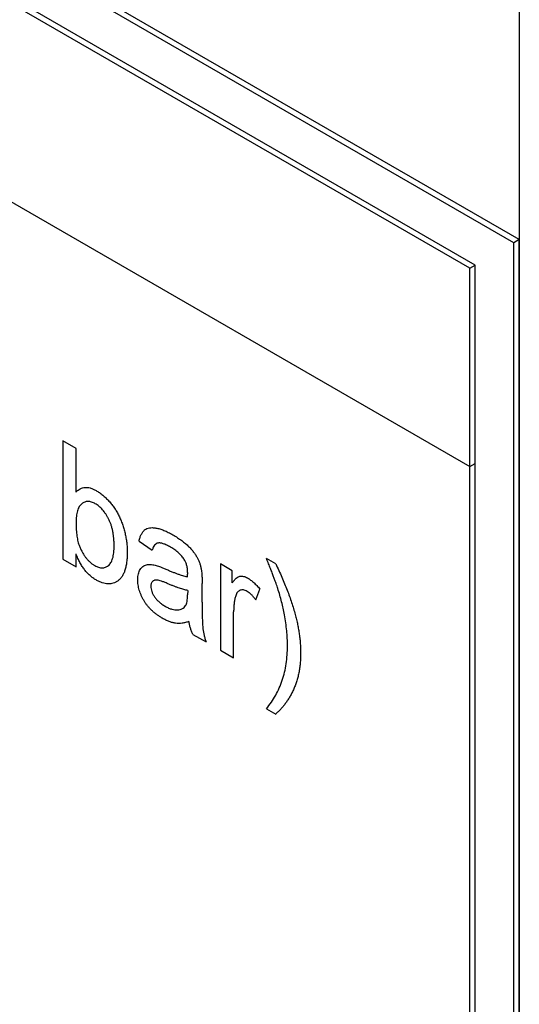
# Model space of a CAD drawing. Header units: inches. Extents: x 5.2 to 30.7, y 2.4 to 19.4.
# Tile 31 of 49: x 28.071 to 28.394, y 12.657 to 13.294. Entities that reach past the tile are written whole.
import ezdxf

# ---------------------------------------------------------------- set-up
doc = ezdxf.new("R2010")
doc.units = ezdxf.units.IN
doc.header["$MEASUREMENT"] = 0

msp = doc.modelspace()

# ---------------------------------------------------------------- linework, layer by layer
at = {"color": 7, "linetype": 'Continuous', "lineweight": 25}
for p, q in [((28.39442, 13.15195), (26.87441, 14.02943)), ((28.39088, 13.14991), (26.87088, 14.02739)), ((28.36592, 13.13544), (26.89563, 13.98422)), ((28.36238, 13.1334), (26.89209, 13.98218)), ((26.89209, 13.85388), (28.36238, 13.0051)), ((28.39442, 13.70434), (28.39442, 12.28438)), ((27.35743, 13.58524), (28.36238, 13.0051)), ((28.39442, 13.15195), (28.39088, 13.14991)), ((28.39088, 12.33337), (28.39088, 13.14991)), ((28.39442, 12.33541), (28.39442, 13.15195)), ((28.36238, 13.1334), (28.36592, 13.13544)), ((28.36238, 13.0051), (28.36238, 13.1334)), ((28.36592, 13.00714), (28.36592, 13.13544)), ((28.10762, 13.01674), (28.09912, 13.02165)), ((28.09912, 13.02165), (28.09912, 12.9451)), ((28.10762, 12.98857), (28.10762, 13.01674)), ((28.36238, 13.0051), (28.36592, 13.00714)), ((28.36238, 12.37432), (28.36238, 13.0051)), ((28.36592, 12.37636), (28.36592, 13.00714)), ((28.14841, 12.95688), (28.15691, 12.95099)), ((28.09912, 12.9451), (28.10762, 12.94019)), ((28.10762, 12.94019), (28.10762, 12.94858)), ((28.2368, 12.94217), (28.23085, 12.9456)), ((28.20875, 12.93775), (28.2011, 12.94216)), ((28.2011, 12.94216), (28.2011, 12.88622)), ((28.20875, 12.92994), (28.20875, 12.93775)), ((28.1892, 12.91738), (28.1892, 12.92936)), ((28.22394, 12.91882), (28.2266, 12.9258)), ((28.17986, 12.92499), (28.17982, 12.92216)), ((28.2096, 12.88131), (28.2096, 12.91103)), ((28.18326, 12.89652), (28.19175, 12.89162)), ((28.2011, 12.88622), (28.2096, 12.88131)), ((28.23085, 12.84844), (28.2368, 12.845))]:
    msp.add_line(p, q, dxfattribs=at)
for points, knots in [([(28.10762, 12.98857), (28.10804, 12.98901), (28.10887, 12.98985), (28.11029, 12.99078), (28.1118, 12.99137), (28.11339, 12.99169), (28.11507, 12.99166), (28.11685, 12.99129), (28.11871, 12.99063), (28.11998, 12.98995), (28.12063, 12.9896)], [0, 0, 0, 0, 0.139614, 0.271351, 0.396873, 0.518321, 0.637349, 0.755389, 0.875626, 1, 1, 1, 1]), ([(28.12063, 12.9896), (28.12135, 12.98916), (28.12279, 12.9883), (28.1249, 12.98665), (28.12696, 12.98482), (28.12894, 12.98278), (28.1308, 12.98057), (28.13252, 12.97825), (28.13405, 12.97579), (28.13541, 12.97323), (28.1366, 12.97056), (28.13767, 12.96779), (28.13858, 12.9649), (28.13936, 12.96192), (28.13998, 12.95889), (28.14044, 12.95585), (28.14071, 12.95282), (28.14074, 12.95085), (28.14076, 12.94985)], [0, 0, 0, 0, 0.061089, 0.121027, 0.180779, 0.241115, 0.300722, 0.358656, 0.415668, 0.473208, 0.53178, 0.592138, 0.654965, 0.720911, 0.788739, 0.85731, 0.927708, 1, 1, 1, 1]), ([(28.12011, 12.98107), (28.11969, 12.98129), (28.11887, 12.98175), (28.11765, 12.98219), (28.11648, 12.98247), (28.11535, 12.98256), (28.11427, 12.98248), (28.11323, 12.98219), (28.11223, 12.98174), (28.1113, 12.98108), (28.11043, 12.98025), (28.10967, 12.97921), (28.10903, 12.97794), (28.10852, 12.97646), (28.1081, 12.9748), (28.10782, 12.97292), (28.10764, 12.97083), (28.10762, 12.96933), (28.10762, 12.96856)], [0, 0, 0, 0, 0.05286, 0.104745, 0.156273, 0.207592, 0.259901, 0.31415, 0.370624, 0.429854, 0.490838, 0.553533, 0.618876, 0.687066, 0.758841, 0.834542, 0.914615, 1, 1, 1, 1]), ([(28.13226, 12.95398), (28.13225, 12.95481), (28.13224, 12.95643), (28.13206, 12.95886), (28.13179, 12.96117), (28.13141, 12.96338), (28.1309, 12.96549), (28.1303, 12.9675), (28.12958, 12.96941), (28.12873, 12.9712), (28.12782, 12.97287), (28.12686, 12.97443), (28.12585, 12.97585), (28.1248, 12.97716), (28.12369, 12.97833), (28.12254, 12.97939), (28.12134, 12.98031), (28.12052, 12.98081), (28.12011, 12.98107)], [0, 0, 0, 0, 0.090432, 0.175565, 0.254566, 0.328351, 0.397531, 0.46304, 0.524507, 0.583549, 0.640421, 0.694552, 0.746126, 0.796862, 0.84713, 0.897109, 0.948026, 1, 1, 1, 1]), ([(28.10762, 12.96856), (28.10762, 12.96779), (28.10764, 12.96632), (28.10775, 12.96414), (28.10792, 12.96209), (28.10815, 12.96016), (28.10847, 12.95835), (28.10885, 12.95666), (28.10929, 12.95509), (28.10967, 12.9541), (28.10986, 12.95362)], [0, 0, 0, 0, 0.162693, 0.313598, 0.452965, 0.581116, 0.699763, 0.809241, 0.908169, 1, 1, 1, 1]), ([(28.14841, 12.95688), (28.14861, 12.95769), (28.14898, 12.95925), (28.14981, 12.96125), (28.15081, 12.96287), (28.15199, 12.96416), (28.15343, 12.96502), (28.15513, 12.96554), (28.15711, 12.96563), (28.15935, 12.9654), (28.16183, 12.9648), (28.16451, 12.96385), (28.16738, 12.96254), (28.16935, 12.96145), (28.17036, 12.96089)], [0, 0, 0, 0, 0.085104, 0.164331, 0.238077, 0.308278, 0.378099, 0.450841, 0.528541, 0.611943, 0.701454, 0.795479, 0.894775, 1, 1, 1, 1]), ([(28.17036, 12.96089), (28.17135, 12.9603), (28.17324, 12.95917), (28.17593, 12.95732), (28.17833, 12.95542), (28.18044, 12.95347), (28.18227, 12.95152), (28.18385, 12.94962), (28.18517, 12.94775), (28.18625, 12.94588), (28.18712, 12.944), (28.18782, 12.94206), (28.1884, 12.94004), (28.18866, 12.93868), (28.18879, 12.93798)], [0, 0, 0, 0, 0.127702, 0.243368, 0.347189, 0.441283, 0.526055, 0.60282, 0.672114, 0.735775, 0.797778, 0.861765, 0.928534, 1, 1, 1, 1]), ([(28.10986, 12.95362), (28.11017, 12.95289), (28.11077, 12.95149), (28.11181, 12.94948), (28.11293, 12.94763), (28.11415, 12.94596), (28.11544, 12.94445), (28.11681, 12.94312), (28.11826, 12.94195), (28.11926, 12.94134), (28.11977, 12.94103)], [0, 0, 0, 0, 0.139502, 0.270828, 0.395688, 0.516962, 0.635062, 0.753222, 0.874852, 1, 1, 1, 1]), ([(28.11977, 12.94103), (28.12018, 12.9408), (28.12101, 12.94035), (28.12222, 12.93991), (28.1234, 12.9396), (28.12452, 12.93954), (28.12561, 12.93961), (28.12664, 12.9399), (28.12764, 12.94036), (28.12859, 12.94099), (28.12945, 12.94185), (28.13021, 12.94292), (28.13085, 12.94422), (28.13136, 12.94574), (28.13178, 12.94747), (28.13206, 12.94943), (28.13224, 12.95161), (28.13225, 12.95318), (28.13226, 12.95398)], [0, 0, 0, 0, 0.052031, 0.103102, 0.153668, 0.204404, 0.255892, 0.309291, 0.364879, 0.422772, 0.483244, 0.545909, 0.611235, 0.679929, 0.752726, 0.829967, 0.912639, 1, 1, 1, 1]), ([(28.16883, 12.95294), (28.16839, 12.95319), (28.16754, 12.95367), (28.1663, 12.95429), (28.16516, 12.9548), (28.1641, 12.9552), (28.16314, 12.95548), (28.16225, 12.95567), (28.16146, 12.95574), (28.16052, 12.95565), (28.15947, 12.95526), (28.15843, 12.95426), (28.15752, 12.95287), (28.15712, 12.95164), (28.15691, 12.95099)], [0, 0, 0, 0, 0.085183, 0.163702, 0.238284, 0.306613, 0.370646, 0.428821, 0.484512, 0.53564, 0.637269, 0.745279, 0.865314, 1, 1, 1, 1]), ([(28.17766, 12.94488), (28.17741, 12.94527), (28.17689, 12.94606), (28.17598, 12.94716), (28.17502, 12.94825), (28.17395, 12.94928), (28.1728, 12.95026), (28.17156, 12.9512), (28.17023, 12.95211), (28.16931, 12.95266), (28.16883, 12.95294)], [0, 0, 0, 0, 0.10497, 0.21464, 0.328561, 0.446665, 0.573274, 0.706537, 0.848573, 1, 1, 1, 1]), ([(28.12059, 12.93172), (28.11992, 12.93214), (28.1186, 12.93296), (28.11667, 12.9345), (28.11487, 12.9363), (28.11317, 12.93831), (28.11159, 12.94056), (28.11014, 12.94303), (28.10878, 12.94572), (28.10801, 12.94761), (28.10762, 12.94858)], [0, 0, 0, 0, 0.1257, 0.245943, 0.363399, 0.481887, 0.602377, 0.727267, 0.859238, 1, 1, 1, 1]), ([(28.14076, 12.94985), (28.14074, 12.94871), (28.14071, 12.94649), (28.14043, 12.94338), (28.13997, 12.94058), (28.13932, 12.93809), (28.13849, 12.93592), (28.13747, 12.93403), (28.13627, 12.93247), (28.13486, 12.93124), (28.13334, 12.9303), (28.13175, 12.92964), (28.13008, 12.92925), (28.12832, 12.92917), (28.1265, 12.92935), (28.12459, 12.92987), (28.12261, 12.93062), (28.12127, 12.93135), (28.12059, 12.93172)], [0, 0, 0, 0, 0.081546, 0.159079, 0.232273, 0.301951, 0.368646, 0.432486, 0.495114, 0.556498, 0.616446, 0.673733, 0.728902, 0.782879, 0.836493, 0.890187, 0.9445, 1, 1, 1, 1]), ([(28.17986, 12.9361), (28.17985, 12.93654), (28.17983, 12.93737), (28.17974, 12.93861), (28.17957, 12.93981), (28.17933, 12.94094), (28.17903, 12.94202), (28.17864, 12.94303), (28.1782, 12.94399), (28.17784, 12.94459), (28.17766, 12.94488)], [0, 0, 0, 0, 0.157694, 0.30275, 0.438168, 0.564705, 0.681763, 0.791831, 0.896524, 1, 1, 1, 1]), ([(28.23817, 12.92621), (28.238, 12.92672), (28.23764, 12.92781), (28.23703, 12.92959), (28.23627, 12.93163), (28.23543, 12.93393), (28.23444, 12.93649), (28.23336, 12.9393), (28.23214, 12.94236), (28.23129, 12.94449), (28.23085, 12.9456)], [0, 0, 0, 0, 0.078194, 0.169797, 0.274861, 0.393378, 0.525446, 0.670217, 0.828145, 1, 1, 1, 1]), ([(28.14756, 12.93196), (28.14758, 12.93262), (28.14761, 12.93391), (28.14791, 12.93565), (28.14839, 12.9372), (28.14907, 12.93852), (28.1499, 12.93963), (28.15087, 12.94051), (28.15194, 12.94117), (28.15315, 12.94156), (28.15446, 12.94175), (28.15584, 12.9418), (28.15729, 12.94166), (28.15831, 12.94144), (28.15882, 12.94133)], [0, 0, 0, 0, 0.0900967, 0.177251, 0.2626286, 0.3477957, 0.4319444, 0.513339, 0.5935988, 0.6729313, 0.7531851, 0.8336684, 0.916182, 1, 1, 1, 1]), ([(28.15882, 12.94133), (28.15925, 12.94121), (28.16021, 12.94094), (28.16182, 12.94034), (28.16371, 12.93961), (28.16508, 12.93902), (28.16581, 12.93871)], [0, 0, 0, 0, 0.188812, 0.4193, 0.688495, 1, 1, 1, 1]), ([(28.16581, 12.93871), (28.16657, 12.93838), (28.16805, 12.93775), (28.1702, 12.93686), (28.17218, 12.9361), (28.17402, 12.93544), (28.17569, 12.93486), (28.17721, 12.93442), (28.17857, 12.93407), (28.17941, 12.93392), (28.17982, 12.93384)], [0, 0, 0, 0, 0.161961, 0.31289, 0.454014, 0.584335, 0.703729, 0.812669, 0.911079, 1, 1, 1, 1]), ([(28.2368, 12.94217), (28.2375, 12.94071), (28.23887, 12.93784), (28.24079, 12.93354), (28.2426, 12.92933), (28.24423, 12.92519), (28.24576, 12.92114), (28.24713, 12.91715), (28.24837, 12.91324), (28.24909, 12.91067), (28.24944, 12.9094)], [0, 0, 0, 0, 0.134861, 0.266357, 0.394939, 0.520933, 0.643887, 0.76465, 0.883672, 1, 1, 1, 1]), ([(28.16342, 12.907), (28.1628, 12.90737), (28.16159, 12.9081), (28.15984, 12.9093), (28.1582, 12.9106), (28.15667, 12.91198), (28.15524, 12.91341), (28.15393, 12.91494), (28.15273, 12.91654), (28.15165, 12.91821), (28.1507, 12.91991), (28.14985, 12.92162), (28.14915, 12.92335), (28.14856, 12.92507), (28.1481, 12.92681), (28.14779, 12.92854), (28.1476, 12.93027), (28.14757, 12.93139), (28.14756, 12.93196)], [0, 0, 0, 0, 0.078668, 0.152594, 0.222863, 0.289895, 0.354043, 0.415825, 0.476257, 0.535647, 0.59403, 0.651213, 0.707464, 0.763721, 0.820383, 0.878679, 0.938165, 1, 1, 1, 1]), ([(28.17982, 12.93384), (28.17982, 12.93411), (28.17983, 12.9346), (28.17984, 12.93524), (28.17986, 12.93572), (28.17986, 12.93599), (28.17986, 12.9361)], [0, 0, 0, 0, 0.35568, 0.644278, 0.859095, 1, 1, 1, 1]), ([(28.18879, 12.93798), (28.18886, 12.93747), (28.18902, 12.93629), (28.18911, 12.93436), (28.1892, 12.93198), (28.1892, 12.93028), (28.1892, 12.92936)], [0, 0, 0, 0, 0.171461, 0.394486, 0.669995, 1, 1, 1, 1]), ([(28.20875, 12.92994), (28.20918, 12.93052), (28.20997, 12.93159), (28.21122, 12.93289), (28.21241, 12.93378), (28.21361, 12.93421), (28.21482, 12.93429), (28.21604, 12.93412), (28.21733, 12.93372), (28.2182, 12.93325), (28.21865, 12.93302)], [0, 0, 0, 0, 0.189667, 0.351384, 0.488427, 0.600991, 0.701645, 0.800871, 0.898948, 1, 1, 1, 1]), ([(28.21865, 12.93302), (28.2193, 12.9326), (28.22064, 12.93176), (28.22263, 12.93009), (28.22465, 12.92812), (28.22594, 12.92659), (28.2266, 12.9258)], [0, 0, 0, 0, 0.235779, 0.477896, 0.732141, 1, 1, 1, 1]), ([(28.16707, 12.92932), (28.16632, 12.92963), (28.16494, 12.93022), (28.16305, 12.93091), (28.16151, 12.93139), (28.16029, 12.93167), (28.15929, 12.93174), (28.15846, 12.9316), (28.15773, 12.93132), (28.15714, 12.93084), (28.15665, 12.93023), (28.15632, 12.92947), (28.15609, 12.92861), (28.15607, 12.92794), (28.15606, 12.92761)], [0, 0, 0, 0, 0.157185, 0.29012, 0.398897, 0.484813, 0.556527, 0.62447, 0.689792, 0.753816, 0.816677, 0.877383, 0.938132, 1, 1, 1, 1]), ([(28.15606, 12.92761), (28.15608, 12.92707), (28.15613, 12.92602), (28.15662, 12.92429), (28.15737, 12.92254), (28.15842, 12.92078), (28.15977, 12.91906), (28.1614, 12.91745), (28.16329, 12.91597), (28.16464, 12.91515), (28.16535, 12.91471)], [0, 0, 0, 0, 0.106158, 0.208644, 0.312683, 0.425749, 0.548145, 0.681695, 0.831509, 1, 1, 1, 1]), ([(28.17986, 12.92499), (28.17948, 12.92505), (28.17869, 12.92518), (28.17742, 12.92552), (28.17602, 12.9259), (28.17448, 12.92642), (28.17282, 12.92699), (28.17102, 12.92768), (28.16909, 12.92846), (28.16775, 12.92902), (28.16707, 12.92932)], [0, 0, 0, 0, 0.091169, 0.192402, 0.302457, 0.421923, 0.552321, 0.691338, 0.841219, 1, 1, 1, 1]), ([(28.2425, 12.90916), (28.24222, 12.91057), (28.24169, 12.91338), (28.24066, 12.91765), (28.23952, 12.92192), (28.23862, 12.92478), (28.23817, 12.92621)], [0, 0, 0, 0, 0.251961, 0.501505, 0.750845, 1, 1, 1, 1]), ([(28.17855, 12.91512), (28.17876, 12.91549), (28.17919, 12.91628), (28.17953, 12.91791), (28.17978, 12.91987), (28.1798, 12.92136), (28.17982, 12.92216)], [0, 0, 0, 0, 0.201655, 0.433631, 0.697639, 1, 1, 1, 1]), ([(28.21092, 12.92148), (28.21071, 12.92073), (28.2103, 12.9192), (28.20991, 12.91668), (28.20964, 12.91396), (28.20962, 12.91202), (28.2096, 12.91103)], [0, 0, 0, 0, 0.23826, 0.483736, 0.736379, 1, 1, 1, 1]), ([(28.21831, 12.92438), (28.2179, 12.92459), (28.2171, 12.92501), (28.21592, 12.92532), (28.21481, 12.92535), (28.21377, 12.92512), (28.21284, 12.92461), (28.21203, 12.92385), (28.21137, 12.9228), (28.21107, 12.92193), (28.21092, 12.92148)], [0, 0, 0, 0, 0.118293, 0.233566, 0.351037, 0.47256, 0.59757, 0.724644, 0.858166, 1, 1, 1, 1]), ([(28.22394, 12.91882), (28.22348, 12.91944), (28.22259, 12.92064), (28.22117, 12.92219), (28.21974, 12.92347), (28.21879, 12.92408), (28.21831, 12.92438)], [0, 0, 0, 0, 0.273331, 0.527147, 0.767135, 1, 1, 1, 1]), ([(28.16535, 12.91471), (28.16609, 12.91431), (28.16752, 12.91352), (28.16961, 12.91279), (28.17158, 12.91236), (28.17339, 12.91234), (28.17503, 12.9126), (28.17644, 12.91316), (28.17765, 12.91396), (28.17826, 12.91474), (28.17855, 12.91512)], [0, 0, 0, 0, 0.140553, 0.275516, 0.406786, 0.536132, 0.661649, 0.779376, 0.890775, 1, 1, 1, 1]), ([(28.1892, 12.91738), (28.18921, 12.91638), (28.18922, 12.91446), (28.18923, 12.91172), (28.18926, 12.90923), (28.18934, 12.90699), (28.1894, 12.90502), (28.18947, 12.9033), (28.18958, 12.90183), (28.18973, 12.90022), (28.19, 12.89836), (28.19046, 12.89614), (28.19102, 12.89389), (28.19151, 12.89238), (28.19175, 12.89162)], [0, 0, 0, 0, 0.121729, 0.23228, 0.332288, 0.421154, 0.500089, 0.567887, 0.625241, 0.671538, 0.75364, 0.835292, 0.91739, 1, 1, 1, 1]), ([(28.18071, 12.90487), (28.17996, 12.90462), (28.17853, 12.90414), (28.17633, 12.90372), (28.17422, 12.90356), (28.17213, 12.9037), (28.17003, 12.90414), (28.1679, 12.90482), (28.16568, 12.90574), (28.16418, 12.90657), (28.16342, 12.907)], [0, 0, 0, 0, 0.149631, 0.288282, 0.415682, 0.534026, 0.647897, 0.762563, 0.879642, 1, 1, 1, 1]), ([(28.24445, 12.88917), (28.24443, 12.89076), (28.24438, 12.89395), (28.24399, 12.89891), (28.24339, 12.90397), (28.2428, 12.90742), (28.2425, 12.90916)], [0, 0, 0, 0, 0.249007, 0.498928, 0.748182, 1, 1, 1, 1]), ([(28.24944, 12.9094), (28.24972, 12.90831), (28.25028, 12.90614), (28.251, 12.90292), (28.25159, 12.89974), (28.25209, 12.89659), (28.25247, 12.89346), (28.25276, 12.89037), (28.25292, 12.88731), (28.25294, 12.88531), (28.25295, 12.88431)], [0, 0, 0, 0, 0.124647, 0.248953, 0.372994, 0.496547, 0.621764, 0.74695, 0.872932, 1, 1, 1, 1]), ([(28.18326, 12.89652), (28.18294, 12.89721), (28.18231, 12.89857), (28.18161, 12.90067), (28.18103, 12.90278), (28.18081, 12.90416), (28.18071, 12.90487)], [0, 0, 0, 0, 0.245708, 0.491046, 0.741711, 1, 1, 1, 1]), ([(28.23085, 12.84844), (28.23193, 12.84982), (28.23406, 12.85254), (28.23683, 12.85703), (28.23918, 12.86175), (28.2411, 12.86673), (28.2426, 12.87195), (28.24366, 12.87743), (28.24432, 12.88314), (28.24441, 12.88717), (28.24445, 12.88917)], [0, 0, 0, 0, 0.137162, 0.269398, 0.397762, 0.522577, 0.64448, 0.76415, 0.882603, 1, 1, 1, 1]), ([(28.25295, 12.88431), (28.25293, 12.88318), (28.25289, 12.88095), (28.25268, 12.8777), (28.25231, 12.87457), (28.25179, 12.87155), (28.25112, 12.86865), (28.25031, 12.86585), (28.24935, 12.86317), (28.24825, 12.86062), (28.24704, 12.85821), (28.24577, 12.85591), (28.24444, 12.85374), (28.24305, 12.85172), (28.24159, 12.84983), (28.24006, 12.84808), (28.23847, 12.84646), (28.23735, 12.84549), (28.2368, 12.845)], [0, 0, 0, 0, 0.064166, 0.12761, 0.191115, 0.254533, 0.318029, 0.382045, 0.446188, 0.511162, 0.575702, 0.63928, 0.701572, 0.762782, 0.82324, 0.883021, 0.941969, 1, 1, 1, 1])]:
    msp.add_open_spline(points, degree=3, knots=knots, dxfattribs=at)

doc.saveas('drawing.dxf')
